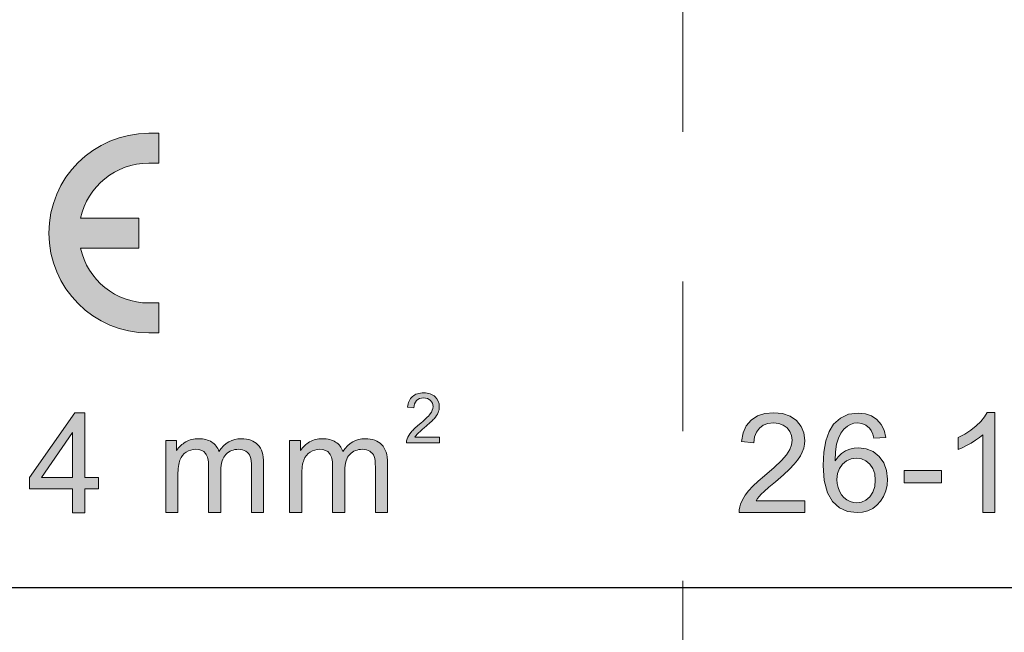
# Model space of a CAD drawing. Header units: inches. Extents: x 10161 to 10458, y -1741 to -1531.
# Tile 7 of 15: x 10329.58 to 10339.44, y -1634.8 to -1628.66. Entities that reach past the tile are written whole.
import ezdxf

# ---------------------------------------------------------------- set-up
doc = ezdxf.new("R2010")
doc.units = ezdxf.units.IN
doc.header["$MEASUREMENT"] = 0
doc.linetypes.add('CENTER', pattern=[2, 1.25, -0.25, 0.25, -0.25])
doc.layers.get('0').update_dxf_attribs({"lineweight": 30})
for name, color, linetype, lineweight in [('66', 1, 'Continuous', 13), ('center', 1, 'CENTER', 9), ('尺寸线', 3, 'Continuous', 13)]:
    doc.layers.add(name, color=color, linetype=linetype, lineweight=lineweight)
doc.styles.add('romans-高2.5', font='romans.shx', dxfattribs={"width": 0.8, "height": 2.5})
doc.dimstyles.new('A4_0.5-Rev.1.1', dxfattribs={"dimtxt": 2.5, "dimasz": 2.5, "dimexe": 1, "dimexo": 0.3, "dimgap": 1, "dimtad": 1, "dimzin": 1, "dimdsep": 46, "dimtxsty": 'romans-高2.5', "dimcen": 1, "dimclrd": 256, "dimclre": 256, "dimclrt": 256, "dimadec": 1, "dimazin": 0, "dimtfac": 1, "dimtmove": 0, "dimatfit": 3, "dimfxl": 1, "dimtolj": 1, "dimtzin": 0, "dimlwd": -1, "dimlwe": -1, "dimarcsym": 0})

# ---------------------------------------------------------------- blocks, each defined once
blk = doc.blocks.new('*D5')
at = {"layer": 'Defpoints', "color": 0}
for p in [(10364.22, -1594.1121), (10308.22, -1650.1111), (10364.22, -1650.1111)]:
    blk.add_point(p, dxfattribs=at)
at = {"layer": '尺寸线'}
for p, q in [((10308.22, -1649.8111), (10308.22, -1593.1121)), ((10364.22, -1649.8111), (10364.22, -1593.1121)), ((10310.72, -1594.1121), (10361.72, -1594.1121))]:
    blk.add_line(p, q, dxfattribs=at)
for points in [[(10310.72, -1593.6954), (10310.72, -1594.5287), (10308.22, -1594.1121)], [(10361.72, -1593.6954), (10361.72, -1594.5287), (10364.22, -1594.1121)]]:
    blk.add_solid(points, dxfattribs=at)
at = {"layer": '尺寸线', "insert": (10335.1186, -1591.8621), "char_height": 2.5, "attachment_point": 5, "style": 'romans-高2.5'}
blk.add_mtext('\\A1;56.00', dxfattribs=at)

msp = doc.modelspace()

# ---------------------------------------------------------------- hatches: boundary and pattern name
at = {"layer": '66'}
h = msp.add_hatch(color=256, dxfattribs=at)
h.paths.add_polyline_path([(10329.17, -1630.1004), (10329.27, -1630.1004), (10329.27, -1629.8004), (10329.17, -1629.8004, 1), (10329.17, -1631.8004), (10329.27, -1631.8004), (10329.27, -1631.5004), (10329.17, -1631.5004, -1)])
h.paths.add_polyline_path([(10330.87, -1630.1004), (10330.97, -1630.1004), (10330.97, -1629.8004), (10330.87, -1629.8004, 1), (10330.87, -1631.8004), (10330.97, -1631.8004), (10330.97, -1631.5004), (10330.87, -1631.5004, -0.352285), (10330.1863, -1630.9504), (10330.77, -1630.9504), (10330.77, -1630.6504), (10330.1863, -1630.6504, -0.352285)])
h.paths.add_polyline_path([(10330.2307, -1632.6033), (10330.1304, -1632.6033), (10329.6742, -1633.2512), (10329.6742, -1633.3639), (10330.1078, -1633.3639), (10330.1078, -1633.6033), (10330.2307, -1633.6033), (10330.2307, -1633.3639), (10330.3657, -1633.3639), (10330.3657, -1633.2512), (10330.2307, -1633.2512)])
h.paths.add_polyline_path([(10330.1078, -1633.2512), (10329.795, -1633.2512), (10330.1078, -1632.8005)], flags=17)
edge = h.paths.add_edge_path()
edge.add_spline(control_points=[(10331.1627, -1633.2262), (10331.1627, -1633.1603), (10331.1692, -1633.1097), (10331.1825, -1633.0746)], knot_values=[0.892857, 0.892857, 0.892857, 0.892857, 0.928571, 0.928571, 0.928571, 0.928571], degree=3, periodic=0)
edge.add_spline(control_points=[(10331.1825, -1633.0746), (10331.1955, -1633.0397), (10331.2169, -1633.0131), (10331.2463, -1632.995)], knot_values=[0.857143, 0.857143, 0.857143, 0.857143, 0.892857, 0.892857, 0.892857, 0.892857], degree=3, periodic=0)
edge.add_spline(control_points=[(10331.2463, -1632.995), (10331.2756, -1632.9766), (10331.3075, -1632.9675), (10331.342, -1632.9675)], knot_values=[0.821429, 0.821429, 0.821429, 0.821429, 0.857143, 0.857143, 0.857143, 0.857143], degree=3, periodic=0)
edge.add_spline(control_points=[(10331.342, -1632.9675), (10331.3876, -1632.9675), (10331.4202, -1632.9812), (10331.4402, -1633.0085)], knot_values=[0.785714, 0.785714, 0.785714, 0.785714, 0.821429, 0.821429, 0.821429, 0.821429], degree=3, periodic=0)
edge.add_spline(control_points=[(10331.4402, -1633.0085), (10331.4602, -1633.0357), (10331.4702, -1633.0767), (10331.4702, -1633.1314)], knot_values=[0.75, 0.75, 0.75, 0.75, 0.785714, 0.785714, 0.785714, 0.785714], degree=3, periodic=0)
edge.add_spline(control_points=[(10331.4702, -1633.1314), (10331.4702, -1633.1314), (10331.4702, -1633.6019), (10331.4702, -1633.6019)], knot_values=[0.714286, 0.714286, 0.714286, 0.714286, 0.75, 0.75, 0.75, 0.75], degree=3, periodic=0)
edge.add_spline(control_points=[(10331.4702, -1633.6019), (10331.4702, -1633.6019), (10331.5929, -1633.6019), (10331.5929, -1633.6019)], knot_values=[0.678571, 0.678571, 0.678571, 0.678571, 0.714286, 0.714286, 0.714286, 0.714286], degree=3, periodic=0)
edge.add_spline(control_points=[(10331.5929, -1633.6019), (10331.5929, -1633.6019), (10331.5929, -1633.181), (10331.5929, -1633.181)], knot_values=[0.642857, 0.642857, 0.642857, 0.642857, 0.678571, 0.678571, 0.678571, 0.678571], degree=3, periodic=0)
edge.add_spline(control_points=[(10331.5929, -1633.181), (10331.5929, -1633.1065), (10331.6099, -1633.0522), (10331.6435, -1633.0185)], knot_values=[0.607143, 0.607143, 0.607143, 0.607143, 0.642857, 0.642857, 0.642857, 0.642857], degree=3, periodic=0)
edge.add_spline(control_points=[(10331.6435, -1633.0185), (10331.6772, -1632.9845), (10331.7194, -1632.9675), (10331.7703, -1632.9675)], knot_values=[0.571429, 0.571429, 0.571429, 0.571429, 0.607143, 0.607143, 0.607143, 0.607143], degree=3, periodic=0)
edge.add_spline(control_points=[(10331.7703, -1632.9675), (10331.7985, -1632.9675), (10331.8232, -1632.9742), (10331.8441, -1632.9873)], knot_values=[0.535714, 0.535714, 0.535714, 0.535714, 0.571429, 0.571429, 0.571429, 0.571429], degree=3, periodic=0)
edge.add_spline(control_points=[(10331.8441, -1632.9873), (10331.8649, -1633.0005), (10331.8793, -1633.018), (10331.8875, -1633.0394)], knot_values=[0.5, 0.5, 0.5, 0.5, 0.535714, 0.535714, 0.535714, 0.535714], degree=3, periodic=0)
edge.add_spline(control_points=[(10331.8875, -1633.0394), (10331.8954, -1633.0611), (10331.8993, -1633.0965), (10331.8993, -1633.1456)], knot_values=[0.464286, 0.464286, 0.464286, 0.464286, 0.5, 0.5, 0.5, 0.5], degree=3, periodic=0)
edge.add_spline(control_points=[(10331.8993, -1633.1456), (10331.8993, -1633.1456), (10331.8993, -1633.6019), (10331.8993, -1633.6019)], knot_values=[0.428571, 0.428571, 0.428571, 0.428571, 0.464286, 0.464286, 0.464286, 0.464286], degree=3, periodic=0)
edge.add_spline(control_points=[(10331.8993, -1633.6019), (10331.8993, -1633.6019), (10332.0213, -1633.6019), (10332.0213, -1633.6019)], knot_values=[0.392857, 0.392857, 0.392857, 0.392857, 0.428571, 0.428571, 0.428571, 0.428571], degree=3, periodic=0)
edge.add_spline(control_points=[(10332.0213, -1633.6019), (10332.0213, -1633.6019), (10332.0213, -1633.1046), (10332.0213, -1633.1046)], knot_values=[0.357143, 0.357143, 0.357143, 0.357143, 0.392857, 0.392857, 0.392857, 0.392857], degree=3, periodic=0)
edge.add_spline(control_points=[(10332.0213, -1633.1046), (10332.0213, -1633.022), (10332.002, -1632.9607), (10331.9634, -1632.9209)], knot_values=[0.321429, 0.321429, 0.321429, 0.321429, 0.357143, 0.357143, 0.357143, 0.357143], degree=3, periodic=0)
edge.add_spline(control_points=[(10331.9634, -1632.9209), (10331.9247, -1632.8811), (10331.8695, -1632.8611), (10331.7976, -1632.8611)], knot_values=[0.285714, 0.285714, 0.285714, 0.285714, 0.321429, 0.321429, 0.321429, 0.321429], degree=3, periodic=0)
edge.add_spline(control_points=[(10331.7976, -1632.8611), (10331.7059, -1632.8611), (10331.6313, -1632.9035), (10331.5738, -1632.988)], knot_values=[0.25, 0.25, 0.25, 0.25, 0.285714, 0.285714, 0.285714, 0.285714], degree=3, periodic=0)
edge.add_spline(control_points=[(10331.5738, -1632.988), (10331.5599, -1632.9479), (10331.5357, -1632.917), (10331.5012, -1632.8946)], knot_values=[0.214286, 0.214286, 0.214286, 0.214286, 0.25, 0.25, 0.25, 0.25], degree=3, periodic=0)
edge.add_spline(control_points=[(10331.5012, -1632.8946), (10331.467, -1632.8723), (10331.423, -1632.8611), (10331.3694, -1632.8611)], knot_values=[0.178571, 0.178571, 0.178571, 0.178571, 0.214286, 0.214286, 0.214286, 0.214286], degree=3, periodic=0)
edge.add_spline(control_points=[(10331.3694, -1632.8611), (10331.3212, -1632.8611), (10331.2782, -1632.872), (10331.2405, -1632.8937)], knot_values=[0.142857, 0.142857, 0.142857, 0.142857, 0.178571, 0.178571, 0.178571, 0.178571], degree=3, periodic=0)
edge.add_spline(control_points=[(10331.2405, -1632.8937), (10331.2027, -1632.9151), (10331.1725, -1632.9437), (10331.1496, -1632.9791)], knot_values=[0.107143, 0.107143, 0.107143, 0.107143, 0.142857, 0.142857, 0.142857, 0.142857], degree=3, periodic=0)
edge.add_spline(control_points=[(10331.1496, -1632.9791), (10331.1496, -1632.9791), (10331.1496, -1632.8776), (10331.1496, -1632.8776)], knot_values=[0.071429, 0.071429, 0.071429, 0.071429, 0.107143, 0.107143, 0.107143, 0.107143], degree=3, periodic=0)
edge.add_spline(control_points=[(10331.1496, -1632.8776), (10331.1496, -1632.8776), (10331.04, -1632.8776), (10331.04, -1632.8776)], knot_values=[0.035714, 0.035714, 0.035714, 0.035714, 0.071429, 0.071429, 0.071429, 0.071429], degree=3, periodic=0)
edge.add_spline(control_points=[(10331.04, -1632.8776), (10331.04, -1632.8776), (10331.04, -1633.6019), (10331.04, -1633.6019)], knot_values=[0, 0, 0, 0, 0.035714, 0.035714, 0.035714, 0.035714], degree=3, periodic=0)
edge.add_spline(control_points=[(10331.04, -1633.6019), (10331.04, -1633.6019), (10331.1627, -1633.6019), (10331.1627, -1633.6019)], knot_values=[0.964286, 0.964286, 0.964286, 0.964286, 1, 1, 1, 1], degree=3, periodic=0)
edge.add_spline(control_points=[(10331.1627, -1633.6019), (10331.1627, -1633.6019), (10331.1627, -1633.2262), (10331.1627, -1633.2262)], knot_values=[0.928571, 0.928571, 0.928571, 0.928571, 0.964286, 0.964286, 0.964286, 0.964286], degree=3, periodic=0)
edge = h.paths.add_edge_path()
edge.add_spline(control_points=[(10332.404, -1633.2262), (10332.404, -1633.1603), (10332.4105, -1633.1097), (10332.4237, -1633.0746)], knot_values=[0.892857, 0.892857, 0.892857, 0.892857, 0.928571, 0.928571, 0.928571, 0.928571], degree=3, periodic=0)
edge.add_spline(control_points=[(10332.4237, -1633.0746), (10332.4368, -1633.0397), (10332.4582, -1633.0131), (10332.4875, -1632.995)], knot_values=[0.857143, 0.857143, 0.857143, 0.857143, 0.892857, 0.892857, 0.892857, 0.892857], degree=3, periodic=0)
edge.add_spline(control_points=[(10332.4875, -1632.995), (10332.5169, -1632.9766), (10332.5488, -1632.9675), (10332.5832, -1632.9675)], knot_values=[0.821429, 0.821429, 0.821429, 0.821429, 0.857143, 0.857143, 0.857143, 0.857143], degree=3, periodic=0)
edge.add_spline(control_points=[(10332.5832, -1632.9675), (10332.6289, -1632.9675), (10332.6615, -1632.9812), (10332.6815, -1633.0085)], knot_values=[0.785714, 0.785714, 0.785714, 0.785714, 0.821429, 0.821429, 0.821429, 0.821429], degree=3, periodic=0)
edge.add_spline(control_points=[(10332.6815, -1633.0085), (10332.7015, -1633.0357), (10332.7115, -1633.0767), (10332.7115, -1633.1314)], knot_values=[0.75, 0.75, 0.75, 0.75, 0.785714, 0.785714, 0.785714, 0.785714], degree=3, periodic=0)
edge.add_spline(control_points=[(10332.7115, -1633.1314), (10332.7115, -1633.1314), (10332.7115, -1633.6019), (10332.7115, -1633.6019)], knot_values=[0.714286, 0.714286, 0.714286, 0.714286, 0.75, 0.75, 0.75, 0.75], degree=3, periodic=0)
edge.add_spline(control_points=[(10332.7115, -1633.6019), (10332.7115, -1633.6019), (10332.8342, -1633.6019), (10332.8342, -1633.6019)], knot_values=[0.678571, 0.678571, 0.678571, 0.678571, 0.714286, 0.714286, 0.714286, 0.714286], degree=3, periodic=0)
edge.add_spline(control_points=[(10332.8342, -1633.6019), (10332.8342, -1633.6019), (10332.8342, -1633.181), (10332.8342, -1633.181)], knot_values=[0.642857, 0.642857, 0.642857, 0.642857, 0.678571, 0.678571, 0.678571, 0.678571], degree=3, periodic=0)
edge.add_spline(control_points=[(10332.8342, -1633.181), (10332.8342, -1633.1065), (10332.8512, -1633.0522), (10332.8847, -1633.0185)], knot_values=[0.607143, 0.607143, 0.607143, 0.607143, 0.642857, 0.642857, 0.642857, 0.642857], degree=3, periodic=0)
edge.add_spline(control_points=[(10332.8847, -1633.0185), (10332.9185, -1632.9845), (10332.9606, -1632.9675), (10333.0116, -1632.9675)], knot_values=[0.571429, 0.571429, 0.571429, 0.571429, 0.607143, 0.607143, 0.607143, 0.607143], degree=3, periodic=0)
edge.add_spline(control_points=[(10333.0116, -1632.9675), (10333.0398, -1632.9675), (10333.0645, -1632.9742), (10333.0854, -1632.9873)], knot_values=[0.535714, 0.535714, 0.535714, 0.535714, 0.571429, 0.571429, 0.571429, 0.571429], degree=3, periodic=0)
edge.add_spline(control_points=[(10333.0854, -1632.9873), (10333.1061, -1633.0005), (10333.1206, -1633.018), (10333.1287, -1633.0394)], knot_values=[0.5, 0.5, 0.5, 0.5, 0.535714, 0.535714, 0.535714, 0.535714], degree=3, periodic=0)
edge.add_spline(control_points=[(10333.1287, -1633.0394), (10333.1366, -1633.0611), (10333.1406, -1633.0965), (10333.1406, -1633.1456)], knot_values=[0.464286, 0.464286, 0.464286, 0.464286, 0.5, 0.5, 0.5, 0.5], degree=3, periodic=0)
edge.add_spline(control_points=[(10333.1406, -1633.1456), (10333.1406, -1633.1456), (10333.1406, -1633.6019), (10333.1406, -1633.6019)], knot_values=[0.428571, 0.428571, 0.428571, 0.428571, 0.464286, 0.464286, 0.464286, 0.464286], degree=3, periodic=0)
edge.add_spline(control_points=[(10333.1406, -1633.6019), (10333.1406, -1633.6019), (10333.2626, -1633.6019), (10333.2626, -1633.6019)], knot_values=[0.392857, 0.392857, 0.392857, 0.392857, 0.428571, 0.428571, 0.428571, 0.428571], degree=3, periodic=0)
edge.add_spline(control_points=[(10333.2626, -1633.6019), (10333.2626, -1633.6019), (10333.2626, -1633.1046), (10333.2626, -1633.1046)], knot_values=[0.357143, 0.357143, 0.357143, 0.357143, 0.392857, 0.392857, 0.392857, 0.392857], degree=3, periodic=0)
edge.add_spline(control_points=[(10333.2626, -1633.1046), (10333.2626, -1633.022), (10333.2433, -1632.9607), (10333.2046, -1632.9209)], knot_values=[0.321429, 0.321429, 0.321429, 0.321429, 0.357143, 0.357143, 0.357143, 0.357143], degree=3, periodic=0)
edge.add_spline(control_points=[(10333.2046, -1632.9209), (10333.166, -1632.8811), (10333.1108, -1632.8611), (10333.0389, -1632.8611)], knot_values=[0.285714, 0.285714, 0.285714, 0.285714, 0.321429, 0.321429, 0.321429, 0.321429], degree=3, periodic=0)
edge.add_spline(control_points=[(10333.0389, -1632.8611), (10332.9471, -1632.8611), (10332.8726, -1632.9035), (10332.8151, -1632.988)], knot_values=[0.25, 0.25, 0.25, 0.25, 0.285714, 0.285714, 0.285714, 0.285714], degree=3, periodic=0)
edge.add_spline(control_points=[(10332.8151, -1632.988), (10332.8011, -1632.9479), (10332.7769, -1632.917), (10332.7425, -1632.8946)], knot_values=[0.214286, 0.214286, 0.214286, 0.214286, 0.25, 0.25, 0.25, 0.25], degree=3, periodic=0)
edge.add_spline(control_points=[(10332.7425, -1632.8946), (10332.7082, -1632.8723), (10332.6642, -1632.8611), (10332.6107, -1632.8611)], knot_values=[0.178571, 0.178571, 0.178571, 0.178571, 0.214286, 0.214286, 0.214286, 0.214286], degree=3, periodic=0)
edge.add_spline(control_points=[(10332.6107, -1632.8611), (10332.5625, -1632.8611), (10332.5194, -1632.872), (10332.4817, -1632.8937)], knot_values=[0.142857, 0.142857, 0.142857, 0.142857, 0.178571, 0.178571, 0.178571, 0.178571], degree=3, periodic=0)
edge.add_spline(control_points=[(10332.4817, -1632.8937), (10332.444, -1632.9151), (10332.4137, -1632.9437), (10332.3909, -1632.9791)], knot_values=[0.107143, 0.107143, 0.107143, 0.107143, 0.142857, 0.142857, 0.142857, 0.142857], degree=3, periodic=0)
edge.add_spline(control_points=[(10332.3909, -1632.9791), (10332.3909, -1632.9791), (10332.3909, -1632.8776), (10332.3909, -1632.8776)], knot_values=[0.071429, 0.071429, 0.071429, 0.071429, 0.107143, 0.107143, 0.107143, 0.107143], degree=3, periodic=0)
edge.add_spline(control_points=[(10332.3909, -1632.8776), (10332.3909, -1632.8776), (10332.2813, -1632.8776), (10332.2813, -1632.8776)], knot_values=[0.035714, 0.035714, 0.035714, 0.035714, 0.071429, 0.071429, 0.071429, 0.071429], degree=3, periodic=0)
edge.add_spline(control_points=[(10332.2813, -1632.8776), (10332.2813, -1632.8776), (10332.2813, -1633.6019), (10332.2813, -1633.6019)], knot_values=[0, 0, 0, 0, 0.035714, 0.035714, 0.035714, 0.035714], degree=3, periodic=0)
edge.add_spline(control_points=[(10332.2813, -1633.6019), (10332.2813, -1633.6019), (10332.404, -1633.6019), (10332.404, -1633.6019)], knot_values=[0.964286, 0.964286, 0.964286, 0.964286, 1, 1, 1, 1], degree=3, periodic=0)
edge.add_spline(control_points=[(10332.404, -1633.6019), (10332.404, -1633.6019), (10332.404, -1633.2262), (10332.404, -1633.2262)], knot_values=[0.928571, 0.928571, 0.928571, 0.928571, 0.964286, 0.964286, 0.964286, 0.964286], degree=3, periodic=0)
edge = h.paths.add_edge_path()
edge.add_spline(control_points=[(10333.7819, -1632.8448), (10333.7819, -1632.8448), (10333.5367, -1632.8448), (10333.5367, -1632.8448)], knot_values=[0.954545, 0.954545, 0.954545, 0.954545, 1, 1, 1, 1], degree=3, periodic=0)
edge.add_spline(control_points=[(10333.5367, -1632.8448), (10333.5435, -1632.8336), (10333.5521, -1632.8224), (10333.5626, -1632.8115)], knot_values=[0.909091, 0.909091, 0.909091, 0.909091, 0.954545, 0.954545, 0.954545, 0.954545], degree=3, periodic=0)
edge.add_spline(control_points=[(10333.5626, -1632.8115), (10333.573, -1632.8003), (10333.5968, -1632.7794), (10333.6336, -1632.7484)], knot_values=[0.863636, 0.863636, 0.863636, 0.863636, 0.909091, 0.909091, 0.909091, 0.909091], degree=3, periodic=0)
edge.add_spline(control_points=[(10333.6336, -1632.7484), (10333.6778, -1632.7112), (10333.7092, -1632.6818), (10333.7283, -1632.6606)], knot_values=[0.818182, 0.818182, 0.818182, 0.818182, 0.863636, 0.863636, 0.863636, 0.863636], degree=3, periodic=0)
edge.add_spline(control_points=[(10333.7283, -1632.6606), (10333.7472, -1632.6392), (10333.7607, -1632.6187), (10333.7691, -1632.5994)], knot_values=[0.772727, 0.772727, 0.772727, 0.772727, 0.818182, 0.818182, 0.818182, 0.818182], degree=3, periodic=0)
edge.add_spline(control_points=[(10333.7691, -1632.5994), (10333.7772, -1632.5801), (10333.7812, -1632.5605), (10333.7812, -1632.5405)], knot_values=[0.727273, 0.727273, 0.727273, 0.727273, 0.772727, 0.772727, 0.772727, 0.772727], degree=3, periodic=0)
edge.add_spline(control_points=[(10333.7812, -1632.5405), (10333.7812, -1632.5011), (10333.7672, -1632.4681), (10333.7393, -1632.4415)], knot_values=[0.681818, 0.681818, 0.681818, 0.681818, 0.727273, 0.727273, 0.727273, 0.727273], degree=3, periodic=0)
edge.add_spline(control_points=[(10333.7393, -1632.4415), (10333.7113, -1632.415), (10333.6734, -1632.4017), (10333.6254, -1632.4017)], knot_values=[0.636364, 0.636364, 0.636364, 0.636364, 0.681818, 0.681818, 0.681818, 0.681818], degree=3, periodic=0)
edge.add_spline(control_points=[(10333.6254, -1632.4017), (10333.5779, -1632.4017), (10333.54, -1632.4141), (10333.5118, -1632.4388)], knot_values=[0.590909, 0.590909, 0.590909, 0.590909, 0.636364, 0.636364, 0.636364, 0.636364], degree=3, periodic=0)
edge.add_spline(control_points=[(10333.5118, -1632.4388), (10333.4836, -1632.4634), (10333.4673, -1632.4993), (10333.4632, -1632.5463)], knot_values=[0.545455, 0.545455, 0.545455, 0.545455, 0.590909, 0.590909, 0.590909, 0.590909], degree=3, periodic=0)
edge.add_spline(control_points=[(10333.4632, -1632.5463), (10333.4632, -1632.5463), (10333.5262, -1632.5528), (10333.5262, -1632.5528)], knot_values=[0.5, 0.5, 0.5, 0.5, 0.545455, 0.545455, 0.545455, 0.545455], degree=3, periodic=0)
edge.add_spline(control_points=[(10333.5262, -1632.5528), (10333.5265, -1632.5214), (10333.5353, -1632.4967), (10333.553, -1632.479)], knot_values=[0.454545, 0.454545, 0.454545, 0.454545, 0.5, 0.5, 0.5, 0.5], degree=3, periodic=0)
edge.add_spline(control_points=[(10333.553, -1632.479), (10333.5709, -1632.4613), (10333.5945, -1632.4525), (10333.624, -1632.4525)], knot_values=[0.409091, 0.409091, 0.409091, 0.409091, 0.454545, 0.454545, 0.454545, 0.454545], degree=3, periodic=0)
edge.add_spline(control_points=[(10333.624, -1632.4525), (10333.652, -1632.4525), (10333.6748, -1632.4609), (10333.692, -1632.4776)], knot_values=[0.363636, 0.363636, 0.363636, 0.363636, 0.409091, 0.409091, 0.409091, 0.409091], degree=3, periodic=0)
edge.add_spline(control_points=[(10333.692, -1632.4776), (10333.7095, -1632.4942), (10333.7181, -1632.5149), (10333.7181, -1632.5391)], knot_values=[0.318182, 0.318182, 0.318182, 0.318182, 0.363636, 0.363636, 0.363636, 0.363636], degree=3, periodic=0)
edge.add_spline(control_points=[(10333.7181, -1632.5391), (10333.7181, -1632.5624), (10333.7085, -1632.5868), (10333.6895, -1632.6129)], knot_values=[0.272727, 0.272727, 0.272727, 0.272727, 0.318182, 0.318182, 0.318182, 0.318182], degree=3, periodic=0)
edge.add_spline(control_points=[(10333.6895, -1632.6129), (10333.6704, -1632.639), (10333.6338, -1632.6744), (10333.5793, -1632.7188)], knot_values=[0.227273, 0.227273, 0.227273, 0.227273, 0.272727, 0.272727, 0.272727, 0.272727], degree=3, periodic=0)
edge.add_spline(control_points=[(10333.5793, -1632.7188), (10333.5444, -1632.7475), (10333.5176, -1632.7726), (10333.499, -1632.7945)], knot_values=[0.181818, 0.181818, 0.181818, 0.181818, 0.227273, 0.227273, 0.227273, 0.227273], degree=3, periodic=0)
edge.add_spline(control_points=[(10333.499, -1632.7945), (10333.4806, -1632.8164), (10333.4671, -1632.8385), (10333.4587, -1632.8611)], knot_values=[0.136364, 0.136364, 0.136364, 0.136364, 0.181818, 0.181818, 0.181818, 0.181818], degree=3, periodic=0)
edge.add_spline(control_points=[(10333.4587, -1632.8611), (10333.4534, -1632.8746), (10333.451, -1632.889), (10333.4515, -1632.9037)], knot_values=[0.090909, 0.090909, 0.090909, 0.090909, 0.136364, 0.136364, 0.136364, 0.136364], degree=3, periodic=0)
edge.add_spline(control_points=[(10333.4515, -1632.9037), (10333.4515, -1632.9037), (10333.7819, -1632.9037), (10333.7819, -1632.9037)], knot_values=[0.045455, 0.045455, 0.045455, 0.045455, 0.090909, 0.090909, 0.090909, 0.090909], degree=3, periodic=0)
edge.add_spline(control_points=[(10333.7819, -1632.9037), (10333.7819, -1632.9037), (10333.7819, -1632.8448), (10333.7819, -1632.8448)], knot_values=[0, 0, 0, 0, 0.045455, 0.045455, 0.045455, 0.045455], degree=3, periodic=0)
h = msp.add_hatch(color=256, dxfattribs=at)
h.paths.add_polyline_path([(10337.4314, -1632.9564), (10337.4396, -1632.9171), (10337.4423, -1632.8774), (10337.4331, -1632.8032), (10337.4051, -1632.7374), (10337.3585, -1632.68), (10337.2962, -1632.6358), (10337.2205, -1632.6093), (10337.1315, -1632.6004), (10337.0431, -1632.6086), (10336.9676, -1632.6332), (10336.9049, -1632.6742), (10336.8566, -1632.7309), (10336.8242, -1632.8025), (10336.8076, -1632.889), (10336.9335, -1632.9018), (10336.9397, -1632.8438), (10336.9577, -1632.7949), (10336.9873, -1632.755), (10337.0266, -1632.7255), (10337.0737, -1632.7077), (10337.1287, -1632.7018), (10337.181, -1632.7074), (10337.2262, -1632.7241), (10337.2645, -1632.7518), (10337.2934, -1632.7877), (10337.3107, -1632.8286), (10337.3165, -1632.8746), (10337.3102, -1632.9218), (10337.2911, -1632.9709), (10337.2594, -1633.0218), (10337.2096, -1633.08), (10337.1363, -1633.1504), (10337.0396, -1633.2332), (10336.9753, -1633.288), (10336.9219, -1633.3384), (10336.8794, -1633.3841), (10336.8458, -1633.4279), (10336.8189, -1633.4722), (10336.7988, -1633.5169), (10336.7903, -1633.5445), (10336.7856, -1633.5728), (10336.7847, -1633.6019), (10337.4437, -1633.6019), (10337.4437, -1633.4842), (10336.9546, -1633.4842), (10336.9695, -1633.462), (10336.9867, -1633.4399), (10337.0064, -1633.418), (10337.036, -1633.3893), (10337.0831, -1633.3475), (10337.1478, -1633.2924), (10337.2274, -1633.2233), (10337.2903, -1633.1648), (10337.3365, -1633.1168), (10337.3708, -1633.075), (10337.3979, -1633.0344), (10337.4177, -1632.9951)])
h.paths.add_polyline_path([(10337.7793, -1632.8555), (10337.8038, -1632.8069), (10337.8336, -1632.7667), (10337.8687, -1632.7349), (10337.8991, -1632.7171), (10337.9326, -1632.7064), (10337.9692, -1632.7028), (10338.0143, -1632.7085), (10338.0543, -1632.7257), (10338.0894, -1632.7543), (10338.1074, -1632.7798), (10338.1225, -1632.814), (10338.1346, -1632.8569), (10338.2538, -1632.8475), (10338.2375, -1632.777), (10338.2081, -1632.7175), (10338.1656, -1632.6689), (10338.1118, -1632.6329), (10338.0489, -1632.6113), (10337.9767, -1632.6041), (10337.8806, -1632.6166), (10337.7986, -1632.654), (10337.7308, -1632.7163), (10337.685, -1632.7902), (10337.6523, -1632.8835), (10337.6327, -1632.9961), (10337.6262, -1633.128), (10337.6367, -1633.281), (10337.6682, -1633.4022), (10337.7208, -1633.4916), (10337.79, -1633.5529), (10337.8715, -1633.5897), (10337.9654, -1633.6019), (10338.022, -1633.5973), (10338.0743, -1633.5833), (10338.1226, -1633.5601), (10338.1655, -1633.5279), (10338.2018, -1633.4875), (10338.2316, -1633.439), (10338.2536, -1633.3849), (10338.2669, -1633.3279), (10338.2714, -1633.268), (10338.262, -1633.1804), (10338.2338, -1633.1044), (10338.187, -1633.0398), (10338.1268, -1632.9907), (10338.0587, -1632.9613), (10337.9827, -1632.9515), (10337.9376, -1632.9551), (10337.8938, -1632.9657), (10337.8514, -1632.9834), (10337.8117, -1633.0085), (10337.7764, -1633.0412), (10337.7454, -1633.0814), (10337.7498, -1632.9911), (10337.7611, -1632.9158)])
h.paths.add_polyline_path([(10337.8612, -1633.0834), (10337.9072, -1633.064), (10337.9588, -1633.0575), (10338.0103, -1633.064), (10338.0555, -1633.0834), (10338.0946, -1633.1158), (10338.1245, -1633.1594), (10338.1425, -1633.2127), (10338.1485, -1633.2755), (10338.1424, -1633.3407), (10338.1242, -1633.3962), (10338.0939, -1633.442), (10338.0552, -1633.4761), (10338.0116, -1633.4966), (10337.9633, -1633.5034), (10337.9292, -1633.5001), (10337.8961, -1633.4901), (10337.8639, -1633.4736), (10337.8348, -1633.4509), (10337.8103, -1633.4221), (10337.7904, -1633.3874), (10337.7758, -1633.349), (10337.767, -1633.3094), (10337.764, -1633.2686), (10337.7703, -1633.2096), (10337.7892, -1633.1587), (10337.8207, -1633.1158)], flags=16)
h.paths.add_polyline_path([(10338.8129, -1633.1795), (10338.4366, -1633.1795), (10338.4366, -1633.3026), (10338.8129, -1633.3026)])
h.paths.add_polyline_path([(10339.3469, -1632.599), (10339.2681, -1632.599), (10339.2417, -1632.6427), (10339.2053, -1632.6872), (10339.1591, -1632.7327), (10339.1048, -1632.7763), (10339.0449, -1632.8153), (10338.9792, -1632.8499), (10338.9792, -1632.9683), (10339.0189, -1632.9519), (10339.062, -1632.9308), (10339.1084, -1632.905), (10339.1532, -1632.8769), (10339.1918, -1632.8488), (10339.2244, -1632.8206), (10339.2244, -1633.6019), (10339.3469, -1633.6019)])

# ---------------------------------------------------------------- linework, layer by layer
msp.add_line((10327.87, -1634.3535), (10344.57, -1634.3535))
for p, q in [((10329.6742, -1633.2512), (10330.1304, -1632.6033)), ((10330.1304, -1632.6033), (10330.2307, -1632.6033)), ((10330.2307, -1632.6033), (10330.2307, -1633.2512)), ((10336.8566, -1632.7309), (10336.9049, -1632.6742)), ((10336.9049, -1632.6742), (10336.9676, -1632.6332)), ((10336.9676, -1632.6332), (10337.0431, -1632.6086)), ((10337.0431, -1632.6086), (10337.1315, -1632.6004)), ((10337.1315, -1632.6004), (10337.2205, -1632.6093)), ((10337.2205, -1632.6093), (10337.2962, -1632.6358)), ((10337.2962, -1632.6358), (10337.3585, -1632.68)), ((10337.3585, -1632.68), (10337.4051, -1632.7374)), ((10337.7308, -1632.7163), (10337.7986, -1632.654)), ((10337.7986, -1632.654), (10337.8806, -1632.6166)), ((10337.8806, -1632.6166), (10337.9767, -1632.6041)), ((10337.9767, -1632.6041), (10338.0489, -1632.6113)), ((10338.0489, -1632.6113), (10338.1118, -1632.6329)), ((10338.1118, -1632.6329), (10338.1656, -1632.6689)), ((10338.1656, -1632.6689), (10338.2081, -1632.7175)), ((10339.2053, -1632.6872), (10339.2417, -1632.6427)), ((10339.2417, -1632.6427), (10339.2681, -1632.599)), ((10339.2681, -1632.599), (10339.3469, -1632.599)), ((10339.3469, -1632.599), (10339.3469, -1633.6019)), ((10336.8242, -1632.8025), (10336.8566, -1632.7309)), ((10336.9873, -1632.755), (10336.9577, -1632.7949)), ((10337.0266, -1632.7255), (10336.9873, -1632.755)), ((10337.0737, -1632.7077), (10337.0266, -1632.7255)), ((10337.1287, -1632.7018), (10337.0737, -1632.7077)), ((10337.181, -1632.7074), (10337.1287, -1632.7018)), ((10337.2262, -1632.7241), (10337.181, -1632.7074)), ((10337.2645, -1632.7518), (10337.2262, -1632.7241)), ((10337.2934, -1632.7877), (10337.2645, -1632.7518)), ((10337.4051, -1632.7374), (10337.4331, -1632.8032)), ((10337.685, -1632.7902), (10337.7308, -1632.7163)), ((10337.8336, -1632.7667), (10337.8038, -1632.8069)), ((10337.8687, -1632.7349), (10337.8336, -1632.7667)), ((10337.8991, -1632.7171), (10337.8687, -1632.7349)), ((10337.9326, -1632.7064), (10337.8991, -1632.7171)), ((10337.9692, -1632.7028), (10337.9326, -1632.7064)), ((10338.0143, -1632.7085), (10337.9692, -1632.7028)), ((10338.0543, -1632.7257), (10338.0143, -1632.7085)), ((10338.0894, -1632.7543), (10338.0543, -1632.7257)), ((10338.1074, -1632.7798), (10338.0894, -1632.7543)), ((10338.1225, -1632.814), (10338.1074, -1632.7798)), ((10338.2081, -1632.7175), (10338.2375, -1632.777)), ((10338.2375, -1632.777), (10338.2538, -1632.8475)), ((10339.0449, -1632.8153), (10339.1048, -1632.7763)), ((10339.1048, -1632.7763), (10339.1591, -1632.7327)), ((10339.1591, -1632.7327), (10339.2053, -1632.6872)), ((10330.1078, -1632.8005), (10329.795, -1633.2512)), ((10330.1078, -1632.8005), (10329.795, -1633.2512)), ((10330.1078, -1633.2512), (10330.1078, -1632.8005)), ((10330.1078, -1633.2512), (10330.1078, -1632.8005)), ((10336.8076, -1632.889), (10336.8242, -1632.8025)), ((10336.9397, -1632.8438), (10336.9335, -1632.9018)), ((10336.9577, -1632.7949), (10336.9397, -1632.8438)), ((10337.3107, -1632.8286), (10337.2934, -1632.7877)), ((10337.3102, -1632.9218), (10337.3165, -1632.8746)), ((10337.3165, -1632.8746), (10337.3107, -1632.8286)), ((10337.4331, -1632.8032), (10337.4423, -1632.8774)), ((10337.4423, -1632.8774), (10337.4396, -1632.9171)), ((10337.6523, -1632.8835), (10337.685, -1632.7902)), ((10337.7793, -1632.8555), (10337.7611, -1632.9158)), ((10337.8038, -1632.8069), (10337.7793, -1632.8555)), ((10338.1346, -1632.8569), (10338.1225, -1632.814)), ((10338.2538, -1632.8475), (10338.1346, -1632.8569)), ((10338.9792, -1632.8499), (10339.0449, -1632.8153)), ((10338.9792, -1632.9683), (10338.9792, -1632.8499)), ((10339.1532, -1632.8769), (10339.1084, -1632.905)), ((10339.1918, -1632.8488), (10339.1532, -1632.8769)), ((10339.2244, -1632.8206), (10339.1918, -1632.8488)), ((10339.2244, -1633.6019), (10339.2244, -1632.8206)), ((10336.9335, -1632.9018), (10336.8076, -1632.889)), ((10337.2594, -1633.0218), (10337.2911, -1632.9709)), ((10337.2911, -1632.9709), (10337.3102, -1632.9218)), ((10337.4314, -1632.9564), (10337.4177, -1632.9951)), ((10337.4396, -1632.9171), (10337.4314, -1632.9564)), ((10337.6327, -1632.9961), (10337.6523, -1632.8835)), ((10337.7611, -1632.9158), (10337.7498, -1632.9911)), ((10337.8514, -1632.9834), (10337.8938, -1632.9657)), ((10337.8938, -1632.9657), (10337.9376, -1632.9551)), ((10337.9376, -1632.9551), (10337.9827, -1632.9515)), ((10337.9827, -1632.9515), (10338.0587, -1632.9613)), ((10338.0587, -1632.9613), (10338.1268, -1632.9907)), ((10339.0189, -1632.9519), (10338.9792, -1632.9683)), ((10339.062, -1632.9308), (10339.0189, -1632.9519)), ((10339.1084, -1632.905), (10339.062, -1632.9308)), ((10337.1363, -1633.1504), (10337.2096, -1633.08)), ((10337.2096, -1633.08), (10337.2594, -1633.0218)), ((10337.3708, -1633.075), (10337.3365, -1633.1168)), ((10337.3979, -1633.0344), (10337.3708, -1633.075)), ((10337.4177, -1632.9951), (10337.3979, -1633.0344)), ((10337.6262, -1633.128), (10337.6327, -1632.9961)), ((10337.7498, -1632.9911), (10337.7454, -1633.0814)), ((10337.7454, -1633.0814), (10337.7764, -1633.0412)), ((10337.7764, -1633.0412), (10337.8117, -1633.0085)), ((10337.8117, -1633.0085), (10337.8514, -1632.9834)), ((10337.9072, -1633.064), (10337.8612, -1633.0834)), ((10337.9588, -1633.0575), (10337.9072, -1633.064)), ((10338.0103, -1633.064), (10337.9588, -1633.0575)), ((10338.0555, -1633.0834), (10338.0103, -1633.064)), ((10338.1268, -1632.9907), (10338.187, -1633.0398)), ((10338.187, -1633.0398), (10338.2338, -1633.1044)), ((10337.0396, -1633.2332), (10337.1363, -1633.1504)), ((10337.2903, -1633.1648), (10337.2274, -1633.2233)), ((10337.3365, -1633.1168), (10337.2903, -1633.1648)), ((10337.6367, -1633.281), (10337.6262, -1633.128)), ((10337.7892, -1633.1587), (10337.7703, -1633.2096)), ((10337.8207, -1633.1158), (10337.7892, -1633.1587)), ((10337.8612, -1633.0834), (10337.8207, -1633.1158)), ((10338.0946, -1633.1158), (10338.0555, -1633.0834)), ((10338.1245, -1633.1594), (10338.0946, -1633.1158)), ((10338.1425, -1633.2127), (10338.1245, -1633.1594)), ((10338.2338, -1633.1044), (10338.262, -1633.1804)), ((10329.6742, -1633.3639), (10329.6742, -1633.2512)), ((10329.795, -1633.2512), (10330.1078, -1633.2512)), ((10329.795, -1633.2512), (10330.1078, -1633.2512)), ((10330.2307, -1633.2512), (10330.3657, -1633.2512)), ((10330.3657, -1633.2512), (10330.3657, -1633.3639)), ((10336.9753, -1633.288), (10337.0396, -1633.2332)), ((10337.2274, -1633.2233), (10337.1478, -1633.2924)), ((10337.7703, -1633.2096), (10337.764, -1633.2686)), ((10337.764, -1633.2686), (10337.767, -1633.3094)), ((10338.1424, -1633.3407), (10338.1485, -1633.2755)), ((10338.1485, -1633.2755), (10338.1425, -1633.2127)), ((10338.262, -1633.1804), (10338.2714, -1633.268)), ((10338.2714, -1633.268), (10338.2669, -1633.3279)), ((10338.4366, -1633.3026), (10338.4366, -1633.1795)), ((10338.4366, -1633.3026), (10338.4366, -1633.1795)), ((10338.4366, -1633.1795), (10338.8129, -1633.1795)), ((10338.4366, -1633.1795), (10338.8129, -1633.1795)), ((10338.8129, -1633.1795), (10338.8129, -1633.3026)), ((10338.8129, -1633.1795), (10338.8129, -1633.3026)), ((10330.1078, -1633.3639), (10329.6742, -1633.3639)), ((10330.1078, -1633.6033), (10330.1078, -1633.3639)), ((10330.3657, -1633.3639), (10330.2307, -1633.3639)), ((10330.2307, -1633.3639), (10330.2307, -1633.6033)), ((10336.8794, -1633.3841), (10336.9219, -1633.3384)), ((10336.9219, -1633.3384), (10336.9753, -1633.288)), ((10337.0831, -1633.3475), (10337.036, -1633.3893)), ((10337.1478, -1633.2924), (10337.0831, -1633.3475)), ((10337.6682, -1633.4022), (10337.6367, -1633.281)), ((10337.767, -1633.3094), (10337.7758, -1633.349)), ((10337.7758, -1633.349), (10337.7904, -1633.3874)), ((10338.1242, -1633.3962), (10338.1424, -1633.3407)), ((10338.2669, -1633.3279), (10338.2536, -1633.3849)), ((10338.8129, -1633.3026), (10338.4366, -1633.3026)), ((10338.8129, -1633.3026), (10338.4366, -1633.3026)), ((10336.7988, -1633.5169), (10336.8189, -1633.4722)), ((10336.8189, -1633.4722), (10336.8458, -1633.4279)), ((10336.8458, -1633.4279), (10336.8794, -1633.3841)), ((10336.9695, -1633.462), (10336.9546, -1633.4842)), ((10336.9867, -1633.4399), (10336.9695, -1633.462)), ((10337.0064, -1633.418), (10336.9867, -1633.4399)), ((10337.036, -1633.3893), (10337.0064, -1633.418)), ((10337.7208, -1633.4916), (10337.6682, -1633.4022)), ((10337.7904, -1633.3874), (10337.8103, -1633.4221)), ((10337.8103, -1633.4221), (10337.8348, -1633.4509)), ((10337.8348, -1633.4509), (10337.8639, -1633.4736)), ((10337.8639, -1633.4736), (10337.8961, -1633.4901)), ((10338.0552, -1633.4761), (10338.0939, -1633.442)), ((10338.0939, -1633.442), (10338.1242, -1633.3962)), ((10338.2316, -1633.439), (10338.2018, -1633.4875)), ((10338.2536, -1633.3849), (10338.2316, -1633.439)), ((10336.7847, -1633.6019), (10336.7856, -1633.5728)), ((10336.7856, -1633.5728), (10336.7903, -1633.5445)), ((10336.7903, -1633.5445), (10336.7988, -1633.5169)), ((10336.9546, -1633.4842), (10337.4437, -1633.4842)), ((10337.4437, -1633.4842), (10337.4437, -1633.6019)), ((10337.79, -1633.5529), (10337.7208, -1633.4916)), ((10337.8715, -1633.5897), (10337.79, -1633.5529)), ((10337.8961, -1633.4901), (10337.9292, -1633.5001)), ((10337.9292, -1633.5001), (10337.9633, -1633.5034)), ((10337.9633, -1633.5034), (10338.0116, -1633.4966)), ((10338.0116, -1633.4966), (10338.0552, -1633.4761)), ((10338.1226, -1633.5601), (10338.0743, -1633.5833)), ((10338.1655, -1633.5279), (10338.1226, -1633.5601)), ((10338.2018, -1633.4875), (10338.1655, -1633.5279)), ((10330.2307, -1633.6033), (10330.1078, -1633.6033)), ((10337.4437, -1633.6019), (10336.7847, -1633.6019)), ((10337.9654, -1633.6019), (10337.8715, -1633.5897)), ((10338.022, -1633.5973), (10337.9654, -1633.6019)), ((10338.0743, -1633.5833), (10338.022, -1633.5973)), ((10339.3469, -1633.6019), (10339.2244, -1633.6019))]:
    msp.add_line(p, q, dxfattribs=at)
msp.add_lwpolyline([(10330.87, -1631.5004), (10330.97, -1631.5004), (10330.97, -1631.8004), (10330.87, -1631.8004, -1), (10330.87, -1629.8004), (10330.97, -1629.8004), (10330.97, -1630.1004), (10330.87, -1630.1004, 0.352285), (10330.1863, -1630.6504), (10330.77, -1630.6504), (10330.77, -1630.9504), (10330.1863, -1630.9504, 0.352285)], format="xyb", close=True, dxfattribs=at)
for points in [[(10333.4632, -1632.5463), (10333.4673, -1632.4993), (10333.4836, -1632.4634), (10333.5118, -1632.4388)], [(10333.553, -1632.479), (10333.5353, -1632.4967), (10333.5265, -1632.5214), (10333.5262, -1632.5528)], [(10333.5262, -1632.5528), (10333.5262, -1632.5528), (10333.4632, -1632.5463), (10333.4632, -1632.5463)], [(10333.5793, -1632.7188), (10333.6338, -1632.6744), (10333.6704, -1632.639), (10333.6895, -1632.6129)], [(10333.7283, -1632.6606), (10333.7092, -1632.6818), (10333.6778, -1632.7112), (10333.6336, -1632.7484)], [(10333.7691, -1632.5994), (10333.7607, -1632.6187), (10333.7472, -1632.6392), (10333.7283, -1632.6606)], [(10333.499, -1632.7945), (10333.5176, -1632.7726), (10333.5444, -1632.7475), (10333.5793, -1632.7188)], [(10333.6336, -1632.7484), (10333.5968, -1632.7794), (10333.573, -1632.8003), (10333.5626, -1632.8115)], [(10331.04, -1633.6019), (10331.04, -1633.6019), (10331.04, -1632.8776), (10331.04, -1632.8776)], [(10331.04, -1632.8776), (10331.04, -1632.8776), (10331.1496, -1632.8776), (10331.1496, -1632.8776)], [(10331.1496, -1632.8776), (10331.1496, -1632.8776), (10331.1496, -1632.9791), (10331.1496, -1632.9791)], [(10332.2813, -1633.6019), (10332.2813, -1633.6019), (10332.2813, -1632.8776), (10332.2813, -1632.8776)], [(10332.2813, -1632.8776), (10332.2813, -1632.8776), (10332.3909, -1632.8776), (10332.3909, -1632.8776)], [(10332.3909, -1632.8776), (10332.3909, -1632.8776), (10332.3909, -1632.9791), (10332.3909, -1632.9791)], [(10333.4515, -1632.9037), (10333.451, -1632.889), (10333.4534, -1632.8746), (10333.4587, -1632.8611)], [(10333.4587, -1632.8611), (10333.4671, -1632.8385), (10333.4806, -1632.8164), (10333.499, -1632.7945)], [(10333.5626, -1632.8115), (10333.5521, -1632.8224), (10333.5435, -1632.8336), (10333.5367, -1632.8448)], [(10333.5367, -1632.8448), (10333.5367, -1632.8448), (10333.7819, -1632.8448), (10333.7819, -1632.8448)], [(10333.7819, -1632.8448), (10333.7819, -1632.8448), (10333.7819, -1632.9037), (10333.7819, -1632.9037)], [(10331.1496, -1632.9791), (10331.1725, -1632.9437), (10331.2027, -1632.9151), (10331.2405, -1632.8937)], [(10331.5012, -1632.8946), (10331.5357, -1632.917), (10331.5599, -1632.9479), (10331.5738, -1632.988)], [(10331.9634, -1632.9209), (10332.002, -1632.9607), (10332.0213, -1633.022), (10332.0213, -1633.1046)], [(10332.3909, -1632.9791), (10332.4137, -1632.9437), (10332.444, -1632.9151), (10332.4817, -1632.8937)], [(10332.7425, -1632.8946), (10332.7769, -1632.917), (10332.8011, -1632.9479), (10332.8151, -1632.988)], [(10333.2046, -1632.9209), (10333.2433, -1632.9607), (10333.2626, -1633.022), (10333.2626, -1633.1046)], [(10333.7819, -1632.9037), (10333.7819, -1632.9037), (10333.4515, -1632.9037), (10333.4515, -1632.9037)], [(10331.1825, -1633.0746), (10331.1692, -1633.1097), (10331.1627, -1633.1603), (10331.1627, -1633.2262)], [(10331.2463, -1632.995), (10331.2169, -1633.0131), (10331.1955, -1633.0397), (10331.1825, -1633.0746)], [(10331.4702, -1633.1314), (10331.4702, -1633.0767), (10331.4602, -1633.0357), (10331.4402, -1633.0085)], [(10331.6435, -1633.0185), (10331.6099, -1633.0522), (10331.5929, -1633.1065), (10331.5929, -1633.181)], [(10331.8875, -1633.0394), (10331.8793, -1633.018), (10331.8649, -1633.0005), (10331.8441, -1632.9873)], [(10331.8993, -1633.1456), (10331.8993, -1633.0965), (10331.8954, -1633.0611), (10331.8875, -1633.0394)], [(10332.4237, -1633.0746), (10332.4105, -1633.1097), (10332.404, -1633.1603), (10332.404, -1633.2262)], [(10332.4875, -1632.995), (10332.4582, -1633.0131), (10332.4368, -1633.0397), (10332.4237, -1633.0746)], [(10332.7115, -1633.1314), (10332.7115, -1633.0767), (10332.7015, -1633.0357), (10332.6815, -1633.0085)], [(10332.8847, -1633.0185), (10332.8512, -1633.0522), (10332.8342, -1633.1065), (10332.8342, -1633.181)], [(10333.1287, -1633.0394), (10333.1206, -1633.018), (10333.1061, -1633.0005), (10333.0854, -1632.9873)], [(10333.1406, -1633.1456), (10333.1406, -1633.0965), (10333.1366, -1633.0611), (10333.1287, -1633.0394)], [(10331.4702, -1633.6019), (10331.4702, -1633.6019), (10331.4702, -1633.1314), (10331.4702, -1633.1314)], [(10331.8993, -1633.6019), (10331.8993, -1633.6019), (10331.8993, -1633.1456), (10331.8993, -1633.1456)], [(10332.0213, -1633.1046), (10332.0213, -1633.1046), (10332.0213, -1633.6019), (10332.0213, -1633.6019)], [(10332.7115, -1633.6019), (10332.7115, -1633.6019), (10332.7115, -1633.1314), (10332.7115, -1633.1314)], [(10333.1406, -1633.6019), (10333.1406, -1633.6019), (10333.1406, -1633.1456), (10333.1406, -1633.1456)], [(10333.2626, -1633.1046), (10333.2626, -1633.1046), (10333.2626, -1633.6019), (10333.2626, -1633.6019)], [(10331.1627, -1633.2262), (10331.1627, -1633.2262), (10331.1627, -1633.6019), (10331.1627, -1633.6019)], [(10331.5929, -1633.181), (10331.5929, -1633.181), (10331.5929, -1633.6019), (10331.5929, -1633.6019)], [(10332.404, -1633.2262), (10332.404, -1633.2262), (10332.404, -1633.6019), (10332.404, -1633.6019)], [(10332.8342, -1633.181), (10332.8342, -1633.181), (10332.8342, -1633.6019), (10332.8342, -1633.6019)], [(10331.1627, -1633.6019), (10331.1627, -1633.6019), (10331.04, -1633.6019), (10331.04, -1633.6019)], [(10331.5929, -1633.6019), (10331.5929, -1633.6019), (10331.4702, -1633.6019), (10331.4702, -1633.6019)], [(10332.0213, -1633.6019), (10332.0213, -1633.6019), (10331.8993, -1633.6019), (10331.8993, -1633.6019)], [(10332.404, -1633.6019), (10332.404, -1633.6019), (10332.2813, -1633.6019), (10332.2813, -1633.6019)], [(10332.8342, -1633.6019), (10332.8342, -1633.6019), (10332.7115, -1633.6019), (10332.7115, -1633.6019)], [(10333.2626, -1633.6019), (10333.2626, -1633.6019), (10333.1406, -1633.6019), (10333.1406, -1633.6019)]]:
    msp.add_open_spline(points, degree=3, dxfattribs=at)
for points, knots in [([(10333.5118, -1632.4388), (10333.54, -1632.4141), (10333.5779, -1632.4017), (10333.6254, -1632.4017), (10333.6254, -1632.4017), (10333.6734, -1632.4017), (10333.7113, -1632.415), (10333.7393, -1632.4415)], [0.59090909, 0.59090909, 0.59090909, 0.59090909, 0.63636364, 0.63636364, 0.63636364, 0.63636364, 0.68181818, 0.68181818, 0.68181818, 0.68181818]), ([(10333.692, -1632.4776), (10333.6748, -1632.4609), (10333.652, -1632.4525), (10333.624, -1632.4525), (10333.624, -1632.4525), (10333.5945, -1632.4525), (10333.5709, -1632.4613), (10333.553, -1632.479)], [0.36363636, 0.36363636, 0.36363636, 0.36363636, 0.40909091, 0.40909091, 0.40909091, 0.40909091, 0.45454545, 0.45454545, 0.45454545, 0.45454545]), ([(10333.6895, -1632.6129), (10333.7085, -1632.5868), (10333.7181, -1632.5624), (10333.7181, -1632.5391), (10333.7181, -1632.5391), (10333.7181, -1632.5149), (10333.7095, -1632.4942), (10333.692, -1632.4776)], [0.27272727, 0.27272727, 0.27272727, 0.27272727, 0.31818182, 0.31818182, 0.31818182, 0.31818182, 0.36363636, 0.36363636, 0.36363636, 0.36363636]), ([(10333.7393, -1632.4415), (10333.7672, -1632.4681), (10333.7812, -1632.5011), (10333.7812, -1632.5405), (10333.7812, -1632.5405), (10333.7812, -1632.5605), (10333.7772, -1632.5801), (10333.7691, -1632.5994)], [0.68181818, 0.68181818, 0.68181818, 0.68181818, 0.72727273, 0.72727273, 0.72727273, 0.72727273, 0.77272727, 0.77272727, 0.77272727, 0.77272727]), ([(10331.2405, -1632.8937), (10331.2782, -1632.872), (10331.3212, -1632.8611), (10331.3694, -1632.8611), (10331.3694, -1632.8611), (10331.423, -1632.8611), (10331.467, -1632.8723), (10331.5012, -1632.8946)], [0.14285714, 0.14285714, 0.14285714, 0.14285714, 0.17857143, 0.17857143, 0.17857143, 0.17857143, 0.21428571, 0.21428571, 0.21428571, 0.21428571]), ([(10331.5738, -1632.988), (10331.6313, -1632.9035), (10331.7059, -1632.8611), (10331.7976, -1632.8611), (10331.7976, -1632.8611), (10331.8695, -1632.8611), (10331.9247, -1632.8811), (10331.9634, -1632.9209)], [0.25, 0.25, 0.25, 0.25, 0.28571429, 0.28571429, 0.28571429, 0.28571429, 0.32142857, 0.32142857, 0.32142857, 0.32142857]), ([(10332.4817, -1632.8937), (10332.5194, -1632.872), (10332.5625, -1632.8611), (10332.6107, -1632.8611), (10332.6107, -1632.8611), (10332.6642, -1632.8611), (10332.7082, -1632.8723), (10332.7425, -1632.8946)], [0.14285714, 0.14285714, 0.14285714, 0.14285714, 0.17857143, 0.17857143, 0.17857143, 0.17857143, 0.21428571, 0.21428571, 0.21428571, 0.21428571]), ([(10332.8151, -1632.988), (10332.8726, -1632.9035), (10332.9471, -1632.8611), (10333.0389, -1632.8611), (10333.0389, -1632.8611), (10333.1108, -1632.8611), (10333.166, -1632.8811), (10333.2046, -1632.9209)], [0.25, 0.25, 0.25, 0.25, 0.28571429, 0.28571429, 0.28571429, 0.28571429, 0.32142857, 0.32142857, 0.32142857, 0.32142857]), ([(10331.4402, -1633.0085), (10331.4202, -1632.9812), (10331.3876, -1632.9675), (10331.342, -1632.9675), (10331.342, -1632.9675), (10331.3075, -1632.9675), (10331.2756, -1632.9766), (10331.2463, -1632.995)], [0.78571429, 0.78571429, 0.78571429, 0.78571429, 0.82142857, 0.82142857, 0.82142857, 0.82142857, 0.85714286, 0.85714286, 0.85714286, 0.85714286]), ([(10331.8441, -1632.9873), (10331.8232, -1632.9742), (10331.7985, -1632.9675), (10331.7703, -1632.9675), (10331.7703, -1632.9675), (10331.7194, -1632.9675), (10331.6772, -1632.9845), (10331.6435, -1633.0185)], [0.53571429, 0.53571429, 0.53571429, 0.53571429, 0.57142857, 0.57142857, 0.57142857, 0.57142857, 0.60714286, 0.60714286, 0.60714286, 0.60714286]), ([(10332.6815, -1633.0085), (10332.6615, -1632.9812), (10332.6289, -1632.9675), (10332.5832, -1632.9675), (10332.5832, -1632.9675), (10332.5488, -1632.9675), (10332.5169, -1632.9766), (10332.4875, -1632.995)], [0.78571429, 0.78571429, 0.78571429, 0.78571429, 0.82142857, 0.82142857, 0.82142857, 0.82142857, 0.85714286, 0.85714286, 0.85714286, 0.85714286]), ([(10333.0854, -1632.9873), (10333.0645, -1632.9742), (10333.0398, -1632.9675), (10333.0116, -1632.9675), (10333.0116, -1632.9675), (10332.9606, -1632.9675), (10332.9185, -1632.9845), (10332.8847, -1633.0185)], [0.53571429, 0.53571429, 0.53571429, 0.53571429, 0.57142857, 0.57142857, 0.57142857, 0.57142857, 0.60714286, 0.60714286, 0.60714286, 0.60714286])]:
    msp.add_open_spline(points, degree=3, knots=knots, dxfattribs=at)
at = {"layer": 'center', "ltscale": 6}
msp.add_line((10336.22, -1665.7839), (10336.22, -1611.1881), dxfattribs=at)

# ---------------------------------------------------------------- dimensions: what is measured, and where the dimension line sits
at = {"layer": '尺寸线'}
dim = msp.add_linear_dim(base=(10364.22, -1594.1121), p1=(10308.22, -1650.1111), p2=(10364.22, -1650.1111), dimstyle='A4_0.5-Rev.1.1', dxfattribs=at)
dim.commit()
dim.dimension.update_dxf_attribs({"geometry": '*D5', "text_midpoint": (10335.1186, -1594.1121), "dimtype": 160})

doc.saveas('drawing.dxf')
